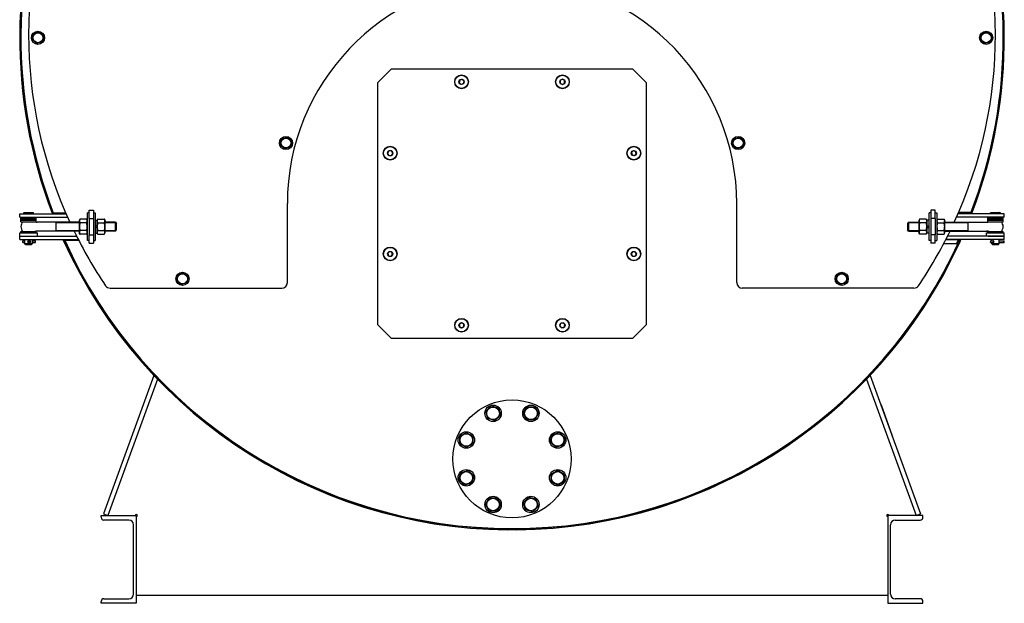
# Model space of a CAD drawing. Header units: millimetres. Extents: x -5881 to 876, y -3382 to 1045.
# Tile 22 of 23: x -917 to 876, y -1045 to 18. Entities that reach past the tile are written whole.
import ezdxf

# ---------------------------------------------------------------- set-up
doc = ezdxf.new("R2010")
doc.units = ezdxf.units.MM
for name, color, linetype, true_color in [('G', 3, 'Continuous', 0x00ff00), ('R', 1, 'Continuous', 0xff0000), ('WELDING', 7, 'Continuous', 0xffffff)]:
    doc.layers.add(name, color=color, linetype=linetype, true_color=true_color)

msp = doc.modelspace()

# ---------------------------------------------------------------- linework, layer by layer
at = {"layer": 'G', "lineweight": 25}
for p, q in [((-894, -18), (-891.3, -7.4)), ((-891.3, -7.4), (-880.8, -4.4)), ((-880.8, -4.4), (-872.9, -12)), ((-872.9, -12), (-875.5, -22.6)), ((832.1, -17.8), (835, -7.2)), ((839.8, -25.6), (832.1, -17.8)), ((835, -7.2), (845.6, -4.4)), ((845.6, -4.4), (853.3, -12.2)), ((853.3, -12.2), (850.4, -22.8)), ((-886.1, -25.6), (-894, -18)), ((-875.5, -22.6), (-886.1, -25.6)), ((850.4, -22.8), (839.8, -25.6)), ((-240.4, -72), (-265.4, -97)), ((199.6, -72), (-240.4, -72)), ((224.6, -97), (199.6, -72)), ((-265.4, -97), (-265.4, -537)), ((-115.6, -92), (-116.8, -96.5)), ((-116.8, -96.5), (-113.5, -99.7)), ((-111.1, -90.8), (-115.6, -92)), ((-113.5, -99.7), (-109, -98.5)), ((-107.8, -94.1), (-111.1, -90.8)), ((-109, -98.5), (-107.8, -94.1)), ((71.4, -90.7), (67.4, -93)), ((67.4, -93), (67.4, -97.6)), ((67.4, -97.6), (71.4, -99.9)), ((75.4, -93), (71.4, -90.7)), ((71.4, -99.9), (75.4, -97.6)), ((75.4, -97.6), (75.4, -93)), ((224.6, -537), (224.6, -97)), ((-439.8, -199.1), (-429.3, -196.1)), ((-429.3, -196.1), (-421.4, -203.7)), ((383.5, -199), (394.1, -196.2)), ((394.1, -196.2), (401.8, -203.9)), ((-442.5, -209.8), (-439.8, -199.1)), ((-434.6, -217.4), (-442.5, -209.8)), ((-424, -214.3), (-434.6, -217.4)), ((-421.4, -203.7), (-424, -214.3)), ((380.6, -209.5), (383.5, -199)), ((388.3, -217.3), (380.6, -209.5)), ((398.9, -214.5), (388.3, -217.3)), ((401.8, -203.9), (398.9, -214.5)), ((-244.5, -221.2), (-246.8, -225.2)), ((-246.8, -225.2), (-244.5, -229.2)), ((-239.9, -221.2), (-244.5, -221.2)), ((-244.5, -229.2), (-239.9, -229.2)), ((-237.6, -225.2), (-239.9, -221.2)), ((-239.9, -229.2), (-237.6, -225.2)), ((200.1, -220.7), (196.8, -224)), ((196.8, -224), (198, -228.4)), ((198, -228.4), (202.5, -229.6)), ((204.5, -221.9), (200.1, -220.7)), ((202.5, -229.6), (205.7, -226.4)), ((205.7, -226.4), (204.5, -221.9)), ((-429.4, -461), (-429.4, -317)), ((388.7, -461), (388.7, -317)), ((-916.4, -341.5), (-916.4, -335.5)), ((-916.4, -335.5), (-886.5, -335.5)), ((-909.4, -334), (-908.4, -333)), ((-909.4, -334), (-891.4, -334)), ((-909.4, -334), (-909.4, -334)), ((-909.4, -335.5), (-909.4, -334)), ((-908.4, -333), (-892.4, -333)), ((-908.4, -333), (-908.4, -333)), ((-891.4, -334), (-892.4, -333)), ((-891.4, -335.5), (-891.4, -334)), ((-886.5, -335.5), (-832.4, -335.5)), ((-856.6, -334.5), (-857.8, -334.5)), ((-856, -334.5), (-856.6, -334.5)), ((-832.8, -334.5), (-855.4, -334.5)), ((-832.6, -335), (-853.1, -335)), ((-793.4, -359), (-793.4, -334)), ((-790.4, -334), (-793.4, -334)), ((-790.4, -344), (-790.4, -329)), ((-790.4, -329), (-782.4, -329)), ((-782.4, -329), (-782.4, -344)), ((-782.4, -334), (-779.4, -334)), ((-779.4, -334), (-779.4, -359)), ((738.7, -359), (738.7, -334)), ((741.7, -334), (738.7, -334)), ((749.7, -329), (741.7, -329)), ((741.7, -329), (741.7, -344)), ((749.7, -344), (749.7, -329)), ((749.7, -334), (752.7, -334)), ((752.7, -334), (752.7, -359)), ((845.6, -335.5), (791.6, -335.5)), ((791.9, -335), (812.2, -335)), ((815.1, -333.5), (792.5, -333.5)), ((816.1, -333.5), (815.7, -333.5)), ((816.1, -333.5), (817.2, -333.5)), ((875.6, -335.5), (845.6, -335.5)), ((850.6, -334), (851.6, -333)), ((850.6, -334), (868.6, -334)), ((850.6, -335.5), (850.6, -334)), ((851.6, -333), (867.6, -333)), ((868.6, -334), (867.6, -333)), ((868.6, -335.5), (868.6, -334)), ((875.6, -341.5), (875.6, -335.5)), ((-916.4, -341.5), (-886.5, -341.5)), ((-914.4, -345), (-914.4, -342.5)), ((-914.4, -342.5), (-900.4, -342.5)), ((-914.4, -345), (-900.4, -345)), ((-914.4, -347.5), (-914.4, -345)), ((-914.4, -345), (-904.9, -345)), ((-914.4, -350), (-914.4, -347.5)), ((-914.4, -347.5), (-886.4, -347.5)), ((-914.4, -347.5), (-904.9, -347.5)), ((-914.4, -350), (-886.4, -350)), ((-907.4, -342.5), (-907.4, -341.5)), ((-904.9, -345), (-886.4, -345)), ((-904.9, -347.5), (-886.4, -347.5)), ((-900.4, -342.5), (-886.4, -342.5)), ((-900.4, -345), (-886.4, -345)), ((-893.5, -342.5), (-893.5, -341.5)), ((-892.9, -341.5), (-892.9, -342.5)), ((-887.8, -341.5), (-887.8, -342.5)), ((-887.8, -350), (-887.8, -350.5)), ((-886.5, -341.5), (-829.7, -341.5)), ((-886.4, -345), (-886.4, -342.5)), ((-886.4, -347.5), (-886.4, -345)), ((-886.4, -350), (-886.4, -347.5)), ((-808.2, -351), (-884.6, -351)), ((-850.4, -367), (-850.4, -351)), ((-806.8, -345.1), (-808.2, -347.6)), ((-808.2, -347.6), (-808.2, -370.4)), ((-794.9, -345.1), (-806.8, -345.1)), ((-794.9, -352.1), (-806.8, -352.1)), ((-793.4, -347.6), (-794.9, -345.1)), ((-790.4, -344), (-790.4, -374)), ((-790.4, -344), (-782.4, -344)), ((-782.4, -344), (-782.4, -374)), ((-779.4, -347.4), (-775.9, -347.4)), ((-775.9, -357.1), (-779.4, -358.3)), ((-775.9, -347.6), (-774.5, -345.1)), ((-775.9, -347.4), (-775.9, -357.1)), ((-775.9, -370.4), (-775.9, -347.6)), ((-775.9, -351), (-775.9, -351)), ((-774.5, -345.1), (-762.6, -345.1)), ((-774.5, -352.1), (-762.6, -352.1)), ((-762.6, -345.1), (-761.1, -347.6)), ((-761.1, -370.4), (-761.1, -347.6)), ((-742.4, -351), (-761.1, -351)), ((-742.4, -367), (-742.4, -351)), ((-742.4, -351), (-740.4, -353)), ((-740.4, -365), (-740.4, -353)), ((701.6, -351), (699.6, -353)), ((699.6, -353), (699.6, -359)), ((701.6, -351), (720.2, -351)), ((701.6, -351), (701.6, -359)), ((721.6, -345.1), (720.2, -347.6)), ((720.2, -347.6), (720.2, -370.4)), ((733.6, -345.1), (721.6, -345.1)), ((733.6, -352.1), (721.6, -352.1)), ((735, -347.6), (733.6, -345.1)), ((735, -347.6), (735, -370.4)), ((735, -351), (735.2, -351)), ((735.2, -358.3), (735.2, -347.4)), ((738.7, -347.4), (735.2, -347.4)), ((735.2, -358.3), (738.7, -357.1)), ((741.7, -344), (741.7, -374)), ((749.7, -344), (741.7, -344)), ((749.7, -344), (749.7, -374)), ((752.7, -347.6), (754.1, -345.1)), ((754.1, -345.1), (766.1, -345.1)), ((754.1, -352.1), (766.1, -352.1)), ((766.1, -345.1), (767.5, -347.6)), ((767.5, -370.4), (767.5, -347.6)), ((767.5, -351), (843.7, -351)), ((845.6, -341.5), (789, -341.5)), ((809.6, -351), (809.6, -359)), ((875.6, -341.5), (845.6, -341.5)), ((845.6, -345), (845.6, -342.5)), ((845.6, -342.5), (859.6, -342.5)), ((845.6, -347.5), (845.6, -345)), ((845.6, -345), (859.6, -345)), ((845.6, -345), (859.6, -345)), ((845.6, -347.5), (859.6, -347.5)), ((845.6, -350), (845.6, -347.5)), ((845.6, -347.5), (859.6, -347.5)), ((845.6, -350), (859.6, -350)), ((846.9, -341.5), (846.9, -342.5)), ((846.9, -350), (846.9, -350.5)), ((852, -341.5), (852, -342.5)), ((852.6, -342.5), (852.6, -341.5)), ((859.6, -342.5), (873.6, -342.5)), ((859.6, -345), (873.6, -345)), ((859.6, -345), (873.6, -345)), ((859.6, -347.5), (873.6, -347.5)), ((859.6, -347.5), (873.6, -347.5)), ((859.6, -350), (873.6, -350)), ((866.5, -342.5), (866.5, -341.5)), ((873.6, -345), (873.6, -342.5)), ((873.6, -347.5), (873.6, -345)), ((873.6, -350), (873.6, -347.5)), ((-916.4, -370.5), (-884.4, -370.5)), ((-916.4, -376.5), (-916.4, -370.5)), ((-914.4, -370.5), (-914.4, -368)), ((-914.4, -368), (-900.4, -368)), ((-900.4, -368), (-886.4, -368)), ((-887.8, -367.5), (-887.8, -368)), ((-886.4, -370.5), (-886.4, -368)), ((-808.2, -367), (-884.6, -367)), ((-884.4, -376.5), (-884.4, -370.5)), ((-806.8, -372.9), (-808.2, -370.4)), ((-794.9, -365.9), (-806.8, -365.9)), ((-794.9, -372.9), (-806.8, -372.9)), ((-793.4, -370.4), (-794.9, -372.9)), ((-793.4, -384), (-793.4, -359)), ((-790.4, -374), (-782.4, -374)), ((-790.4, -389), (-790.4, -374)), ((-782.4, -374), (-782.4, -389)), ((-779.4, -359), (-779.4, -384)), ((-775.9, -359.7), (-779.4, -360.9)), ((-779.4, -370.7), (-775.9, -370.7)), ((-775.9, -359.7), (-775.9, -370.7)), ((-775.9, -367), (-775.9, -367)), ((-775.9, -370.4), (-774.5, -372.9)), ((-774.5, -365.9), (-762.6, -365.9)), ((-774.5, -372.9), (-762.6, -372.9)), ((-762.6, -372.9), (-761.1, -370.4)), ((-742.4, -367), (-761.1, -367)), ((-742.4, -367), (-740.4, -365)), ((699.6, -359), (699.6, -365)), ((701.6, -367), (699.6, -365)), ((701.6, -359), (701.6, -367)), ((701.6, -367), (720.2, -367)), ((721.6, -372.9), (720.2, -370.4)), ((733.6, -365.9), (721.6, -365.9)), ((733.6, -372.9), (721.6, -372.9)), ((735, -370.4), (733.6, -372.9)), ((735, -367), (735.2, -367)), ((735.2, -360.9), (738.7, -359.7)), ((735.2, -370.7), (735.2, -360.9)), ((738.7, -370.7), (735.2, -370.7)), ((738.7, -384), (738.7, -359)), ((749.7, -374), (741.7, -374)), ((741.7, -374), (741.7, -389)), ((749.7, -389), (749.7, -374)), ((752.7, -359), (752.7, -384)), ((752.7, -370.4), (754.1, -372.9)), ((754.1, -365.9), (766.1, -365.9)), ((754.1, -372.9), (766.1, -372.9)), ((766.1, -372.9), (767.5, -370.4)), ((767.5, -367), (843.7, -367)), ((809.6, -359), (809.6, -367)), ((843.6, -370.5), (869, -370.5)), ((843.6, -376.5), (843.6, -370.5)), ((845.6, -370.5), (845.6, -368)), ((845.6, -368), (851.6, -368)), ((846.9, -367.5), (846.9, -368)), ((851.6, -368), (873.6, -368)), ((869, -370.5), (875.6, -370.5)), ((873.6, -370.5), (873.6, -368)), ((875.6, -376.5), (875.6, -370.5)), ((-916.4, -376.5), (-887.3, -376.5)), ((-916.4, -382.5), (-916.4, -376.5)), ((-916.4, -376.5), (-887.3, -376.5)), ((-916.4, -382.5), (-887.3, -382.5)), ((-911, -388), (-911, -385.1)), ((-911, -385.1), (-907.4, -385.1)), ((-911, -388), (-907.4, -388)), ((-907.4, -389.9), (-907.4, -382.5)), ((-905.8, -391.5), (-907.4, -389.9)), ((-907.4, -389.9), (-893.5, -389.9)), ((-907.4, -389.9), (-907.4, -389.9)), ((-905.8, -391.5), (-895.1, -391.5)), ((-905.8, -391.5), (-905.8, -391.5)), ((-899.9, -385.1), (-901, -385.1)), ((-901, -385.1), (-898.1, -385.1)), ((-901, -388), (-898.1, -388)), ((-899.9, -388), (-901, -388)), ((-898.3, -388), (-899.6, -388)), ((-895.1, -391.5), (-893.5, -389.9)), ((-893.5, -389.9), (-893.5, -382.5)), ((-893.5, -385.1), (-887.9, -385.1)), ((-893.5, -388), (-887.9, -388)), ((-887.3, -376.5), (-813.1, -376.5)), ((-887.3, -382.5), (-810.1, -382.5)), ((-836.2, -383.5), (-837.4, -383.5)), ((-836.2, -383.5), (-835.6, -383.5)), ((-835, -383.5), (-809.6, -383.5)), ((-833, -383), (-809.8, -383)), ((-790.4, -384), (-793.4, -384)), ((-790.4, -389), (-782.4, -389)), ((-782.4, -384), (-779.4, -384)), ((741.7, -384), (738.7, -384)), ((749.7, -389), (741.7, -389)), ((749.7, -384), (752.7, -384)), ((765.7, -389.5), (791.5, -389.5)), ((792.1, -383), (769.1, -383)), ((846.4, -382.5), (769.3, -382.5)), ((846.4, -376.5), (772.4, -376.5)), ((792.1, -389.5), (792.5, -389.5)), ((792.5, -389.5), (793.8, -389.5)), ((846.4, -376.5), (869, -376.5)), ((875.6, -376.5), (846.4, -376.5)), ((875.6, -382.5), (846.4, -382.5)), ((851.5, -385.1), (854.4, -385.1)), ((851.5, -388), (854.4, -388)), ((852.6, -385.1), (852.6, -382.5)), ((852.6, -389.9), (852.6, -388)), ((854.2, -391.5), (852.6, -389.9)), ((852.6, -389.9), (866.5, -389.9)), ((854.2, -391.5), (864.9, -391.5)), ((854.4, -385.1), (855, -385.1)), ((854.4, -388), (855, -388)), ((856.1, -385.1), (855, -385.1)), ((855, -385.1), (856.1, -385.1)), ((855, -388), (856.1, -388)), ((856.1, -388), (855, -388)), ((864.9, -391.5), (866.5, -389.9)), ((866.5, -389.9), (866.5, -382.5)), ((866.5, -385.1), (875.2, -385.1)), ((866.5, -388), (875.2, -388)), ((869, -376.5), (875.6, -376.5)), ((875.2, -388), (875.2, -385.1)), ((875.6, -382.5), (875.6, -376.5)), ((-243.4, -404.4), (-246.6, -407.6)), ((-246.6, -407.6), (-245.4, -412.1)), ((-245.4, -412.1), (-241, -413.3)), ((-238.9, -405.6), (-243.4, -404.4)), ((-241, -413.3), (-237.7, -410)), ((-237.7, -410), (-238.9, -405.6)), ((199, -404.8), (196.7, -408.8)), ((196.7, -408.8), (199, -412.8)), ((203.6, -404.8), (199, -404.8)), ((205.9, -408.8), (203.6, -404.8)), ((203.6, -412.8), (205.9, -408.8)), ((199, -412.8), (203.6, -412.8)), ((-631, -457), (-628.4, -446.4)), ((-628.4, -446.4), (-617.8, -443.4)), ((-617.8, -443.4), (-609.9, -451)), ((569.1, -456.8), (572, -446.2)), ((572, -446.2), (582.6, -443.4)), ((582.6, -443.4), (590.3, -451.2)), ((-623.1, -464.6), (-631, -457)), ((-612.5, -461.6), (-623.1, -464.6)), ((-609.9, -451), (-612.5, -461.6)), ((576.8, -464.6), (569.1, -456.8)), ((587.4, -461.8), (576.8, -464.6)), ((590.3, -451.2), (587.4, -461.8)), ((-752, -471), (-439.4, -471)), ((711.3, -471), (398.7, -471)), ((-265.4, -537), (-240.4, -562)), ((-112.3, -534.1), (-116.3, -536.4)), ((-116.3, -536.4), (-116.3, -541)), ((-108.3, -536.4), (-112.3, -534.1)), ((-108.3, -541), (-108.3, -536.4)), ((68.1, -535.5), (66.9, -539.9)), ((72.6, -534.3), (68.1, -535.5)), ((75.9, -537.5), (72.6, -534.3)), ((74.7, -542), (75.9, -537.5)), ((199.6, -562), (224.6, -537)), ((-116.3, -541), (-112.3, -543.3)), ((-112.3, -543.3), (-108.3, -541)), ((66.9, -539.9), (70.2, -543.2)), ((70.2, -543.2), (74.7, -542)), ((-240.4, -562), (199.6, -562)), ((-672.2, -630.1), (-764, -882.3)), ((-666, -636.6), (-756.4, -885)), ((625.1, -636.6), (715.6, -885)), ((631.3, -630.1), (723.1, -882.3)), ((-68.3, -695.3), (-58.5, -685.5)), ((-64.7, -708.6), (-68.3, -695.3)), ((-58.5, -685.5), (-45.1, -689.1)), ((-45.1, -689.1), (-41.5, -702.4)), ((0.1, -698.9), (7.1, -686.9)), ((7.1, -710.9), (0.1, -698.9)), ((7.1, -686.9), (20.9, -686.9)), ((20.9, -686.9), (27.8, -698.9)), ((27.8, -698.9), (20.9, -710.9)), ((650.9, -684), (651.4, -683.8)), ((651.4, -683.8), (671.9, -740.2)), ((-51.3, -712.2), (-64.7, -708.6)), ((-41.5, -702.4), (-51.3, -712.2)), ((20.9, -710.9), (7.1, -710.9)), ((-115.6, -740.6), (-103.6, -733.7)), ((-103.6, -733.7), (-91.6, -740.6)), ((52.9, -737.8), (66.3, -734.2)), ((66.3, -734.2), (76.1, -744)), ((-115.6, -754.5), (-115.6, -740.6)), ((-91.6, -740.6), (-91.6, -754.5)), ((49.3, -751.1), (52.9, -737.8)), ((59.1, -760.9), (49.3, -751.1)), ((76.1, -744), (72.5, -757.4)), ((671.4, -740.4), (671.9, -740.2)), ((-103.6, -761.4), (-115.6, -754.5)), ((-91.6, -754.5), (-103.6, -761.4)), ((72.5, -757.4), (59.1, -760.9)), ((-113.4, -806.6), (-100, -803.1)), ((-100, -803.1), (-90.2, -812.9)), ((50.7, -809.5), (62.7, -802.6)), ((62.7, -802.6), (74.7, -809.5)), ((-117, -820), (-113.4, -806.6)), ((-107.2, -829.8), (-117, -820)), ((-90.2, -812.9), (-93.8, -826.2)), ((50.7, -823.4), (50.7, -809.5)), ((62.7, -830.3), (50.7, -823.4)), ((74.7, -823.4), (62.7, -830.3)), ((74.7, -809.5), (74.7, -823.4)), ((-93.8, -826.2), (-107.2, -829.8)), ((-68.7, -865.1), (-61.8, -853.1)), ((-61.8, -853.1), (-48, -853.1)), ((-48, -853.1), (-41, -865.1)), ((0.6, -861.6), (10.4, -851.8)), ((10.4, -851.8), (23.8, -855.4)), ((23.8, -855.4), (27.4, -868.7)), ((-61.8, -877.1), (-68.7, -865.1)), ((-48, -877.1), (-61.8, -877.1)), ((-41, -865.1), (-48, -877.1)), ((4.2, -874.9), (0.6, -861.6)), ((17.6, -878.5), (4.2, -874.9)), ((27.4, -868.7), (17.6, -878.5)), ((-768.4, -885), (-704.4, -885)), ((-768.4, -888.4), (-768.4, -885)), ((-764, -882.3), (-756.4, -885)), ((-717.9, -893.4), (-763.4, -893.4)), ((-704.4, -885), (-704.4, -1045)), ((727.6, -885), (663.6, -885)), ((663.6, -885), (663.6, -1045)), ((677.1, -893.4), (722.6, -893.4)), ((715.6, -885), (723.1, -882.3)), ((727.6, -888.4), (727.6, -885)), ((-709.4, -1028.1), (-709.4, -901.9)), ((-45.5, -909.2), (-45.4, -908.7)), ((-45.4, -909.8), (-45.4, -909.2)), ((-45.4, -909.8), (-45.4, -910.9)), ((4.6, -909.2), (4.6, -909.8)), ((4.6, -909.8), (4.6, -910.9)), ((5, -908.6), (5, -909.2)), ((668.6, -1028.1), (668.6, -901.9)), ((-763.4, -1036.6), (-717.9, -1036.6)), ((-704.4, -1030), (663.6, -1030)), ((722.6, -1036.6), (677.1, -1036.6)), ((-768.4, -1045), (-768.4, -1041.6)), ((-704.4, -1045), (-768.4, -1045)), ((663.6, -1045), (727.6, -1045)), ((727.6, -1045), (727.6, -1041.6))]:
    msp.add_line(p, q, dxfattribs=at)
for centre, radius in [((-883.4, -15), 12), ((-883.4, -15), 9.03), ((842.7, -15), 12), ((842.7, -15), 9.03), ((-112.3, -95.3), 12.5), ((-112.3, -95.3), 12), ((71.4, -95.3), 12.5), ((71.4, -95.3), 12), ((-112.3, -95.3), 4.75), ((71.4, -95.3), 4.75), ((-431.9, -206.7), 12), ((391.2, -206.7), 12), ((-431.9, -206.7), 9.03), ((-242.2, -225.2), 12.5), ((-242.2, -225.2), 12), ((201.3, -225.2), 12.5), ((201.3, -225.2), 12), ((391.2, -206.7), 9.03), ((-242.2, -225.2), 4.75), ((201.3, -225.2), 4.75), ((-242.2, -408.8), 12.5), ((-242.2, -408.8), 12), ((-242.2, -408.8), 4.75), ((201.3, -408.8), 12.5), ((201.3, -408.8), 12), ((201.3, -408.8), 4.75), ((-620.4, -454), 12), ((-620.4, -454), 9.03), ((579.7, -454), 12), ((579.7, -454), 9.03), ((-112.3, -538.7), 12.5), ((-112.3, -538.7), 12), ((-112.3, -538.7), 4.75), ((71.4, -538.7), 12.5), ((71.4, -538.7), 12), ((71.4, -538.7), 4.75), ((-20.4, -782), 107.5), ((-54.9, -698.9), 15), ((-54.9, -698.9), 11.4), ((14, -698.9), 15), ((14, -698.9), 11.4), ((-103.6, -747.6), 15), ((62.7, -747.6), 15), ((-103.6, -747.6), 11.4), ((62.7, -747.6), 11.4), ((-103.6, -816.4), 15), ((-103.6, -816.4), 11.4), ((62.7, -816.4), 15), ((62.7, -816.4), 11.4), ((-54.9, -865.1), 15), ((-54.9, -865.1), 11.4), ((14, -865.1), 15), ((14, -865.1), 11.4)]:
    msp.add_circle(centre, radius, dxfattribs=at)
for centre, radius, start, end in [((-83.4, -9), 817, 155.2535, 204.7465), ((42.7, -9), 817, 335.2535, 24.7465), ((-20.4, -15), 896.2, 158.2909, 200.8857), ((-20.4, -15), 894.5, 158.1798, 200.9946), ((-20.4, -15), 894, 158.1657, 201.0082), ((-20.4, -14.7), 894.3, 338.9797, 21.8083), ((-20.4, -14.7), 894.8, 338.9933, 21.7942), ((-20.4, -15), 896.2, 339.1827, 21.6404), ((-20.4, -317), 409, 92.7359, 180), ((-20.3, -317), 409, 0, 87.2641), ((-20.4, -15), 896.1, 200.8882, 200.9566), ((-20.4, -15), 895.6, 200.9016, 200.9701), ((-20.4, -15), 892, 200.9887, 201.0231), ((-20.4, -15), 892, 201.0231, 201.0575), ((-20.4, -15), 892, 338.9425, 338.9769), ((-20.4, -15), 892, 338.9769, 339.0801), ((-20.4, -15), 895.6, 339.0299, 339.1669), ((-20.4, -15), 896.1, 339.0434, 339.1803), ((-900.4, -359), 14, 139.9948, 180), ((-884.6, -341), 10, 244.1581, 270), ((843.7, -341), 10, 270, 295.8419), ((859.6, -359), 14, 0, 40.0052), ((-900.4, -359), 14, 180, 220.0052), ((-884.6, -377), 10, 90, 115.8419), ((-83.4, -9), 817, 205.9884, 214.0627), ((42.7, -9), 817, 325.9373, 334.0116), ((843.7, -377), 10, 64.1581, 90), ((859.6, -359), 14, 319.9948, 0), ((-901, -386.5), 1.45, 90, 270), ((-898.1, -386.5), 1.45, 270, 90), ((-20.4, -15), 896.1, 204.2118, 204.2819), ((-20.4, -15), 896.2, 204.279, 271.5985), ((-20.4, -15), 895.6, 204.2276, 204.2978), ((-20.4, -15), 894.5, 204.2564, 270), ((-20.4, -15), 894, 204.2723, 270), ((-20.4, -15), 892, 204.3303, 204.3655), ((-20.4, -15), 892, 204.3655, 204.4008), ((-20.4, -15), 896.2, 268.4015, 335.2995), ((-20.4, -14.7), 894.8, 269.9989, 335.7322), ((-20.4, -14.7), 894.3, 269.9989, 335.7163), ((-20.4, -15), 892, 335.1753, 335.6345), ((-20.4, -15), 892, 335.6345, 335.6697), ((-20.4, -15), 895.6, 335.2803, 335.7724), ((-20.4, -15), 896.1, 335.2965, 335.7882), ((851.5, -386.5), 1.45, 90, 270), ((-439.4, -461), 10, 270, 0), ((398.7, -461), 10, 180, 270), ((-752, -461), 10, 214.0627, 270), ((711.3, -461), 10, 270, 325.9373), ((-763.4, -888.4), 5, 180, 270), ((-717.9, -901.9), 8.5, 0, 90), ((-704.4, -885), 2, 270, 180), ((663.6, -885), 2, 0, 270), ((677.1, -901.9), 8.5, 90, 180), ((722.6, -888.4), 5, 270, 0), ((-20.4, -15), 894.5, 268.3972, 269.9989), ((-20.4, -15), 894, 268.3972, 269.9989), ((-20.4, -14.7), 894.3, 270, 271.6289), ((-20.4, -14.7), 894.8, 270, 271.6289), ((-763.4, -1041.6), 5, 90, 180), ((-717.9, -1028.1), 8.5, 270, 0), ((677.1, -1028.1), 8.5, 180, 270), ((722.6, -1041.6), 5, 0, 90)]:
    msp.add_arc(centre, radius, start, end, dxfattribs=at)
for centre, ratio, start_param, end_param in [((-911, -386.5), 0.074058, 3.141593, 6.283185), ((-887.9, -386.5), 0.074058, 3.141593, 6.283185), ((855, -386.5), 0.943818, 3.141593, 6.283185), ((875.2, -386.5), 0.572139, 0, 3.141593)]:
    msp.add_ellipse(centre, major_axis=(0, 1.45), ratio=ratio, start_param=start_param, end_param=end_param, dxfattribs=at)
at = {"layer": 'R', "lineweight": 9}
for p, q in [((-808.2, -352.1), (-850.4, -352.1)), ((-775.9, -352.1), (-775.9, -352.1)), ((-742.4, -352.1), (-761.1, -352.1)), ((-742.4, -352.1), (-741.4, -352.1)), ((701.6, -352.1), (700.5, -352.1)), ((701.6, -352.1), (720.2, -352.1)), ((735, -352.1), (735.2, -352.1)), ((767.5, -352.1), (809.6, -352.1)), ((-808.2, -365.9), (-850.4, -365.9)), ((-775.9, -365.9), (-775.9, -365.9)), ((-742.4, -365.9), (-761.1, -365.9)), ((-742.4, -365.9), (-741.4, -365.9)), ((701.6, -365.9), (700.5, -365.9)), ((701.6, -365.9), (720.2, -365.9)), ((735, -365.9), (735.2, -365.9)), ((767.5, -365.9), (809.6, -365.9))]:
    msp.add_line(p, q, dxfattribs=at)
at = {"layer": 'WELDING', "lineweight": 25}
for points, knots in [([(-806.8, -345.1), (-807, -345.4), (-807.2, -345.9), (-807.5, -346.4), (-807.6, -346.8), (-807.7, -347.2), (-807.8, -347.6), (-807.9, -348.1), (-807.9, -348.5), (-807.9, -348.9), (-807.9, -349.3), (-807.8, -349.7), (-807.7, -350.1), (-807.5, -350.7), (-807.2, -351.4), (-807, -351.9), (-806.8, -352.1)], [0, 0, 0, 0, 2.031977, 3.339718, 4.35691, 4.982864, 6.146734, 7.197334, 8.231074, 9.204643, 10.126104, 11.032386, 11.927409, 13.242826, 15.356581, 17, 17, 17, 17]), ([(-806.8, -352.1), (-806.9, -352.4), (-807.2, -353.2), (-807.5, -354.7), (-807.7, -356.2), (-807.8, -357.4), (-807.9, -358), (-807.9, -358.5), (-807.9, -358.8), (-807.9, -359.2), (-807.9, -359.7), (-807.9, -360.2), (-807.8, -361.1), (-807.7, -362.2), (-807.4, -363.6), (-807.1, -364.9), (-806.9, -365.6), (-806.8, -365.9)], [0, 0, 0, 0, 3.152296, 8.024027, 14.430358, 17.4743, 18.996271, 20.518242, 21.409855, 22.301468, 24.084694, 25.867919, 27.651145, 31.792504, 37.072525, 40.536262, 44, 44, 44, 44]), ([(-794.9, -352.1), (-794.7, -351.8), (-794.5, -351.4), (-794.2, -350.8), (-794.1, -350.4), (-794, -350), (-793.9, -349.6), (-793.8, -349.1), (-793.8, -348.7), (-793.8, -348.3), (-793.8, -347.9), (-793.9, -347.6), (-794, -347.1), (-794.2, -346.5), (-794.5, -345.9), (-794.7, -345.4), (-794.9, -345.1)], [0, 0, 0, 0, 2.031977, 3.339718, 4.35691, 4.982864, 6.146734, 7.197334, 8.231074, 9.204643, 10.126104, 11.032386, 11.927409, 13.242826, 15.356581, 17, 17, 17, 17]), ([(-794.9, -365.9), (-794.8, -365.6), (-794.5, -364.8), (-794.2, -363.3), (-794, -361.8), (-793.9, -360.6), (-793.8, -360), (-793.8, -359.5), (-793.8, -359.2), (-793.8, -358.8), (-793.8, -358.3), (-793.8, -357.8), (-793.9, -356.9), (-794, -355.8), (-794.3, -354.4), (-794.6, -353.1), (-794.8, -352.4), (-794.9, -352.1)], [0, 0, 0, 0, 3.152296, 8.024027, 14.430358, 17.4743, 18.996271, 20.518242, 21.409855, 22.301468, 24.084694, 25.867919, 27.651145, 31.792504, 37.072525, 40.536262, 44, 44, 44, 44]), ([(-774.5, -345.1), (-774.7, -345.4), (-774.9, -345.9), (-775.2, -346.4), (-775.3, -346.8), (-775.4, -347.2), (-775.5, -347.6), (-775.6, -348.1), (-775.6, -348.5), (-775.6, -348.9), (-775.6, -349.3), (-775.5, -349.7), (-775.4, -350.1), (-775.2, -350.7), (-774.9, -351.4), (-774.7, -351.9), (-774.5, -352.1)], [0, 0, 0, 0, 2.031977, 3.339718, 4.35691, 4.982864, 6.146734, 7.197334, 8.231074, 9.204643, 10.126104, 11.032386, 11.927409, 13.242826, 15.356581, 17, 17, 17, 17]), ([(-774.5, -352.1), (-774.6, -352.4), (-774.9, -353.2), (-775.2, -354.7), (-775.4, -356.2), (-775.5, -357.4), (-775.6, -358), (-775.6, -358.5), (-775.6, -358.8), (-775.6, -359.2), (-775.6, -359.7), (-775.6, -360.2), (-775.5, -361.1), (-775.4, -362.2), (-775.1, -363.6), (-774.8, -364.9), (-774.6, -365.6), (-774.5, -365.9)], [0, 0, 0, 0, 3.152296, 8.024027, 14.430358, 17.4743, 18.996271, 20.518242, 21.409855, 22.301468, 24.084694, 25.867919, 27.651145, 31.792504, 37.072525, 40.536262, 44, 44, 44, 44]), ([(-762.6, -352.1), (-762.4, -351.8), (-762.2, -351.4), (-761.9, -350.8), (-761.8, -350.4), (-761.7, -350), (-761.6, -349.6), (-761.5, -349.1), (-761.5, -348.7), (-761.5, -348.3), (-761.5, -347.9), (-761.6, -347.6), (-761.7, -347.1), (-761.9, -346.5), (-762.2, -345.9), (-762.4, -345.4), (-762.6, -345.1)], [0, 0, 0, 0, 2.031977, 3.339718, 4.35691, 4.982864, 6.146734, 7.197334, 8.231074, 9.204643, 10.126104, 11.032386, 11.927409, 13.242826, 15.356581, 17, 17, 17, 17]), ([(-762.6, -365.9), (-762.5, -365.6), (-762.2, -364.8), (-761.9, -363.3), (-761.7, -361.8), (-761.6, -360.6), (-761.5, -360), (-761.5, -359.5), (-761.5, -359.2), (-761.5, -358.8), (-761.5, -358.3), (-761.5, -357.8), (-761.6, -356.9), (-761.7, -355.8), (-762, -354.4), (-762.3, -353.1), (-762.5, -352.4), (-762.6, -352.1)], [0, 0, 0, 0, 3.152296, 8.024027, 14.430358, 17.4743, 18.996271, 20.518242, 21.409855, 22.301468, 24.084694, 25.867919, 27.651145, 31.792504, 37.072525, 40.536262, 44, 44, 44, 44]), ([(721.6, -345.1), (721.5, -345.4), (721.2, -345.9), (721, -346.4), (720.8, -346.8), (720.7, -347.2), (720.6, -347.6), (720.6, -348.1), (720.5, -348.5), (720.5, -348.9), (720.6, -349.3), (720.6, -349.7), (720.7, -350.1), (720.9, -350.7), (721.2, -351.4), (721.5, -351.9), (721.6, -352.1)], [0, 0, 0, 0, 2.031977, 3.339718, 4.35691, 4.982864, 6.146734, 7.197334, 8.231074, 9.204643, 10.126104, 11.032386, 11.927409, 13.242826, 15.356581, 17, 17, 17, 17]), ([(721.6, -352.1), (721.5, -352.4), (721.3, -353.2), (720.9, -354.7), (720.7, -356.2), (720.6, -357.4), (720.6, -358), (720.5, -358.5), (720.5, -358.8), (720.5, -359.2), (720.5, -359.7), (720.6, -360.2), (720.6, -361.1), (720.8, -362.2), (721, -363.6), (721.3, -364.9), (721.5, -365.6), (721.6, -365.9)], [0, 0, 0, 0, 3.152296, 8.024027, 14.430358, 17.4743, 18.996271, 20.518242, 21.409855, 22.301468, 24.084694, 25.867919, 27.651145, 31.792504, 37.072525, 40.536262, 44, 44, 44, 44]), ([(733.6, -352.1), (733.7, -351.8), (734, -351.4), (734.2, -350.8), (734.4, -350.4), (734.5, -350), (734.6, -349.6), (734.6, -349.1), (734.7, -348.7), (734.6, -348.3), (734.6, -347.9), (734.5, -347.6), (734.4, -347.1), (734.3, -346.5), (734, -345.9), (733.7, -345.4), (733.6, -345.1)], [0, 0, 0, 0, 2.031977, 3.339718, 4.35691, 4.982864, 6.146734, 7.197334, 8.231074, 9.204643, 10.126104, 11.032386, 11.927409, 13.242826, 15.356581, 17, 17, 17, 17]), ([(733.6, -365.9), (733.7, -365.6), (733.9, -364.8), (734.2, -363.3), (734.5, -361.8), (734.6, -360.6), (734.6, -360), (734.6, -359.5), (734.6, -359.2), (734.6, -358.8), (734.6, -358.3), (734.6, -357.8), (734.6, -356.9), (734.4, -355.8), (734.2, -354.4), (733.9, -353.1), (733.7, -352.4), (733.6, -352.1)], [0, 0, 0, 0, 3.152296, 8.024027, 14.430358, 17.4743, 18.996271, 20.518242, 21.409855, 22.301468, 24.084694, 25.867919, 27.651145, 31.792504, 37.072525, 40.536262, 44, 44, 44, 44]), ([(754.1, -345.1), (754, -345.4), (753.7, -345.9), (753.5, -346.4), (753.3, -346.8), (753.2, -347.2), (753.1, -347.6), (753.1, -348.1), (753.1, -348.5), (753.1, -348.9), (753.1, -349.3), (753.2, -349.7), (753.3, -350.1), (753.4, -350.7), (753.7, -351.4), (754, -351.9), (754.1, -352.1)], [0, 0, 0, 0, 2.031977, 3.339718, 4.35691, 4.982864, 6.146734, 7.197334, 8.231074, 9.204643, 10.126104, 11.032386, 11.927409, 13.242826, 15.356581, 17, 17, 17, 17]), ([(754.1, -352.1), (754, -352.4), (753.8, -353.2), (753.5, -354.7), (753.2, -356.2), (753.1, -357.4), (753.1, -358), (753.1, -358.5), (753.1, -358.8), (753.1, -359.2), (753.1, -359.7), (753.1, -360.2), (753.2, -361.1), (753.3, -362.2), (753.5, -363.6), (753.8, -364.9), (754, -365.6), (754.1, -365.9)], [0, 0, 0, 0, 3.152296, 8.024027, 14.430358, 17.4743, 18.996271, 20.518242, 21.409855, 22.301468, 24.084694, 25.867919, 27.651145, 31.792504, 37.072525, 40.536262, 44, 44, 44, 44]), ([(766.1, -352.1), (766.2, -351.8), (766.5, -351.4), (766.7, -350.8), (766.9, -350.4), (767, -350), (767.1, -349.6), (767.1, -349.1), (767.2, -348.7), (767.2, -348.3), (767.1, -347.9), (767.1, -347.6), (767, -347.1), (766.8, -346.5), (766.5, -345.9), (766.2, -345.4), (766.1, -345.1)], [0, 0, 0, 0, 2.031977, 3.339718, 4.35691, 4.982864, 6.146734, 7.197334, 8.231074, 9.204643, 10.126104, 11.032386, 11.927409, 13.242826, 15.356581, 17, 17, 17, 17]), ([(766.1, -365.9), (766.2, -365.6), (766.4, -364.8), (766.8, -363.3), (767, -361.8), (767.1, -360.6), (767.1, -360), (767.2, -359.5), (767.2, -359.2), (767.2, -358.8), (767.2, -358.3), (767.1, -357.8), (767.1, -356.9), (766.9, -355.8), (766.7, -354.4), (766.4, -353.1), (766.2, -352.4), (766.1, -352.1)], [0, 0, 0, 0, 3.152296, 8.024027, 14.430358, 17.4743, 18.996271, 20.518242, 21.409855, 22.301468, 24.084694, 25.867919, 27.651145, 31.792504, 37.072525, 40.536262, 44, 44, 44, 44]), ([(-806.8, -365.9), (-807, -366.2), (-807.2, -366.6), (-807.5, -367.2), (-807.6, -367.6), (-807.7, -368), (-807.8, -368.4), (-807.9, -368.9), (-807.9, -369.3), (-807.9, -369.7), (-807.9, -370.1), (-807.8, -370.4), (-807.7, -370.9), (-807.5, -371.5), (-807.2, -372.1), (-807, -372.6), (-806.8, -372.9)], [0, 0, 0, 0, 2.031977, 3.339718, 4.35691, 4.982864, 6.146734, 7.197334, 8.231074, 9.204643, 10.126104, 11.032386, 11.927409, 13.242826, 15.356581, 17, 17, 17, 17]), ([(-794.9, -372.9), (-794.7, -372.6), (-794.5, -372.1), (-794.2, -371.6), (-794.1, -371.2), (-794, -370.8), (-793.9, -370.4), (-793.8, -369.9), (-793.8, -369.5), (-793.8, -369.1), (-793.8, -368.7), (-793.9, -368.3), (-794, -367.9), (-794.2, -367.3), (-794.5, -366.6), (-794.7, -366.1), (-794.9, -365.9)], [0, 0, 0, 0, 2.031977, 3.339718, 4.35691, 4.982864, 6.146734, 7.197334, 8.231074, 9.204643, 10.126104, 11.032386, 11.927409, 13.242826, 15.356581, 17, 17, 17, 17]), ([(-774.5, -365.9), (-774.7, -366.2), (-774.9, -366.6), (-775.2, -367.2), (-775.3, -367.6), (-775.4, -368), (-775.5, -368.4), (-775.6, -368.9), (-775.6, -369.3), (-775.6, -369.7), (-775.6, -370.1), (-775.5, -370.4), (-775.4, -370.9), (-775.2, -371.5), (-774.9, -372.1), (-774.7, -372.6), (-774.5, -372.9)], [0, 0, 0, 0, 2.031977, 3.339718, 4.35691, 4.982864, 6.146734, 7.197334, 8.231074, 9.204643, 10.126104, 11.032386, 11.927409, 13.242826, 15.356581, 17, 17, 17, 17]), ([(-762.6, -372.9), (-762.4, -372.6), (-762.2, -372.1), (-761.9, -371.6), (-761.8, -371.2), (-761.7, -370.8), (-761.6, -370.4), (-761.5, -369.9), (-761.5, -369.5), (-761.5, -369.1), (-761.5, -368.7), (-761.6, -368.3), (-761.7, -367.9), (-761.9, -367.3), (-762.2, -366.6), (-762.4, -366.1), (-762.6, -365.9)], [0, 0, 0, 0, 2.031977, 3.339718, 4.35691, 4.982864, 6.146734, 7.197334, 8.231074, 9.204643, 10.126104, 11.032386, 11.927409, 13.242826, 15.356581, 17, 17, 17, 17]), ([(721.6, -365.9), (721.5, -366.2), (721.2, -366.6), (721, -367.2), (720.8, -367.6), (720.7, -368), (720.6, -368.4), (720.6, -368.9), (720.5, -369.3), (720.5, -369.7), (720.6, -370.1), (720.6, -370.4), (720.7, -370.9), (720.9, -371.5), (721.2, -372.1), (721.5, -372.6), (721.6, -372.9)], [0, 0, 0, 0, 2.031977, 3.339718, 4.35691, 4.982864, 6.146734, 7.197334, 8.231074, 9.204643, 10.126104, 11.032386, 11.927409, 13.242826, 15.356581, 17, 17, 17, 17]), ([(733.6, -372.9), (733.7, -372.6), (734, -372.1), (734.2, -371.6), (734.4, -371.2), (734.5, -370.8), (734.6, -370.4), (734.6, -369.9), (734.7, -369.5), (734.6, -369.1), (734.6, -368.7), (734.5, -368.3), (734.4, -367.9), (734.3, -367.3), (734, -366.6), (733.7, -366.1), (733.6, -365.9)], [0, 0, 0, 0, 2.031977, 3.339718, 4.35691, 4.982864, 6.146734, 7.197334, 8.231074, 9.204643, 10.126104, 11.032386, 11.927409, 13.242826, 15.356581, 17, 17, 17, 17]), ([(754.1, -365.9), (754, -366.2), (753.7, -366.6), (753.5, -367.2), (753.3, -367.6), (753.2, -368), (753.1, -368.4), (753.1, -368.9), (753.1, -369.3), (753.1, -369.7), (753.1, -370.1), (753.2, -370.4), (753.3, -370.9), (753.4, -371.5), (753.7, -372.1), (754, -372.6), (754.1, -372.9)], [0, 0, 0, 0, 2.031977, 3.339718, 4.35691, 4.982864, 6.146734, 7.197334, 8.231074, 9.204643, 10.126104, 11.032386, 11.927409, 13.242826, 15.356581, 17, 17, 17, 17]), ([(766.1, -372.9), (766.2, -372.6), (766.5, -372.1), (766.7, -371.6), (766.9, -371.2), (767, -370.8), (767.1, -370.4), (767.1, -369.9), (767.2, -369.5), (767.2, -369.1), (767.1, -368.7), (767.1, -368.3), (767, -367.9), (766.8, -367.3), (766.5, -366.6), (766.2, -366.1), (766.1, -365.9)], [0, 0, 0, 0, 2.031977, 3.339718, 4.35691, 4.982864, 6.146734, 7.197334, 8.231074, 9.204643, 10.126104, 11.032386, 11.927409, 13.242826, 15.356581, 17, 17, 17, 17]), ([(-899.9, -384.9), (-900, -384.9), (-900.2, -384.9), (-900.4, -385), (-900.5, -385), (-900.6, -385.1)], [0, 0, 0, 0, 2.015688, 4.167054, 6, 6, 6, 6]), ([(-900.6, -388), (-900.5, -388), (-900.4, -388), (-900.2, -388.1), (-900, -388.1), (-899.9, -388.1)], [0, 0, 0, 0, 2.216124, 3.942981, 6, 6, 6, 6]), ([(-899.3, -385.1), (-899.3, -385), (-899.4, -385), (-899.6, -384.9), (-899.8, -384.9), (-899.9, -384.9), (-899.9, -384.9)], [0, 0, 0, 0, 2.115812, 3.892212, 5.684132, 7, 7, 7, 7]), ([(-899.9, -388.1), (-899.8, -388.1), (-899.6, -388.1), (-899.4, -388), (-899.3, -388)], [0, 0, 0, 0, 2.324436, 5, 5, 5, 5]), ([(855.6, -384.9), (855.5, -384.9), (855.4, -384.9), (855.3, -384.9), (855.1, -385), (855.1, -385), (855, -385.1)], [0, 0, 0, 0, 2.351636, 3.636652, 5.633559, 7, 7, 7, 7]), ([(855, -388), (855.1, -388), (855.2, -388), (855.4, -388.1), (855.5, -388.1), (855.6, -388.1)], [0, 0, 0, 0, 2.216124, 3.942981, 6, 6, 6, 6]), ([(855.6, -388.1), (855.7, -388.1), (855.8, -388.1), (856, -388), (856.2, -387.9), (856.5, -387.7), (856.6, -387.5), (856.8, -387.3), (856.9, -387.1), (856.9, -386.9), (857, -386.7), (857, -386.5), (857, -386.3), (856.9, -386.1), (856.9, -385.9), (856.8, -385.7), (856.6, -385.4), (856.4, -385.2), (856.2, -385), (855.9, -384.9), (855.7, -384.9), (855.6, -384.9), (855.6, -384.9)], [0, 0, 0, 0, 1.301317, 2.391603, 3.720841, 4.983885, 6.403873, 7.696613, 8.75204, 9.7429, 10.370667, 11.800384, 12.750428, 13.348284, 14.408276, 15.542936, 16.568726, 18.318041, 19.802157, 21.106043, 22.406139, 23, 23, 23, 23])]:
    msp.add_open_spline(points, degree=3, knots=knots, dxfattribs=at)
for points in [[(-900.4, -385), (-900.4, -385), (-900.3, -385), (-900.3, -385.1)], [(-900.3, -388), (-900.3, -388), (-900.4, -388), (-900.4, -388)]]:
    msp.add_open_spline(points, degree=3, dxfattribs=at)

doc.saveas('drawing.dxf')
